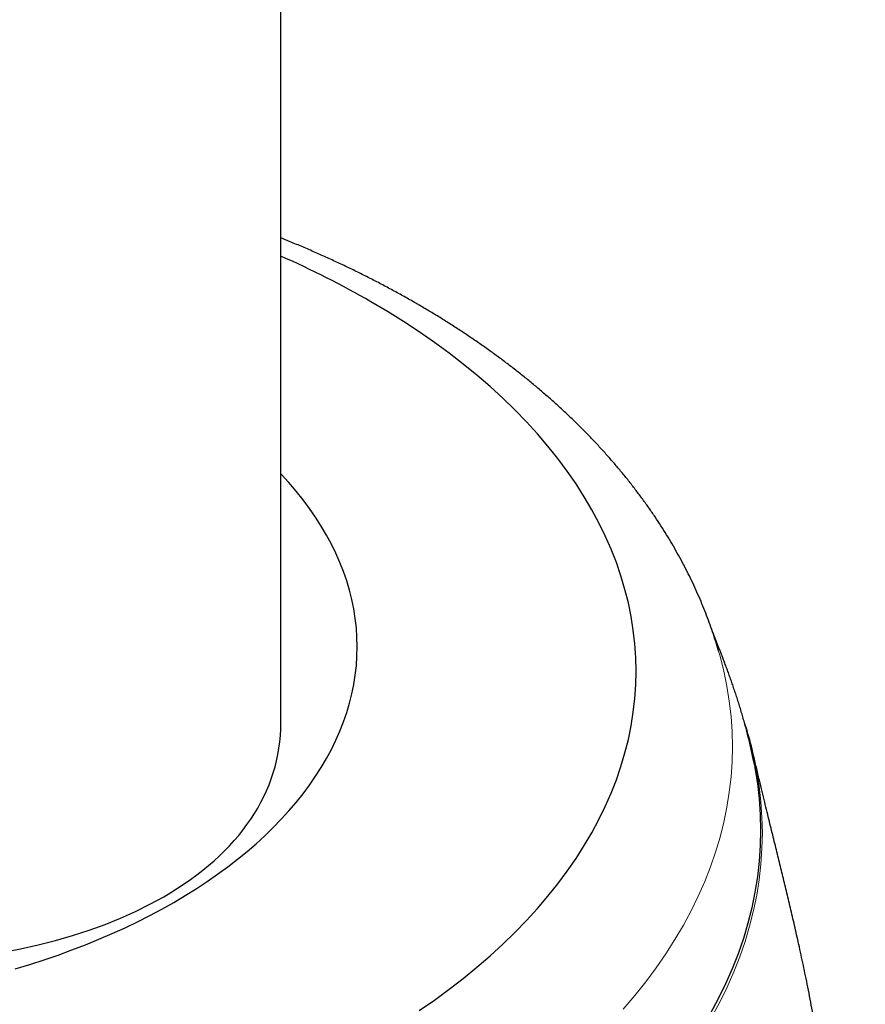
# Model space of a CAD drawing. Header units: millimetres. Extents: x 8 to 802, y 12 to 847.
# Tile 15 of 27: x 725 to 746, y 231 to 255. Entities that reach past the tile are written whole.
import ezdxf

# ---------------------------------------------------------------- set-up
doc = ezdxf.new("R2010")
doc.units = ezdxf.units.MM

msp = doc.modelspace()

# ---------------------------------------------------------------- linework, layer by layer
at = {"color": 7, "linetype": 'Continuous', "lineweight": 30}
msp.add_line((731.845, 237.731), (731.845, 295.706), dxfattribs=at)
at = {"color": 7, "linetype": 'Continuous', "lineweight": 30, "flags": 128}
for points in [[(735.233, 230.682), (735.604, 230.939), (735.964, 231.202), (736.311, 231.471), (736.646, 231.745), (736.968, 232.023), (737.278, 232.307), (737.575, 232.595), (737.859, 232.887), (738.129, 233.184), (738.386, 233.484), (738.629, 233.789), (738.858, 234.096), (739.073, 234.408), (739.274, 234.722), (739.46, 235.039), (739.633, 235.359), (739.79, 235.682), (739.933, 236.007), (740.061, 236.334), (740.174, 236.662), (740.273, 236.993), (740.356, 237.324), (740.424, 237.657), (740.477, 237.991), (740.515, 238.325), (740.538, 238.66), (740.546, 238.995), (740.538, 239.33), (740.515, 239.665), (740.477, 239.999), (740.424, 240.333), (740.356, 240.666), (740.273, 240.998), (740.174, 241.328), (740.061, 241.657), (739.933, 241.983), (739.79, 242.308), (739.633, 242.631), (739.46, 242.951), (739.274, 243.268), (739.073, 243.583), (738.858, 243.894), (738.629, 244.202), (738.386, 244.506), (738.129, 244.807), (737.859, 245.103), (737.575, 245.396), (737.278, 245.684), (736.968, 245.967), (736.646, 246.246), (736.311, 246.519), (735.964, 246.788), (735.604, 247.051), (735.233, 247.309), (734.85, 247.561), (734.456, 247.807), (734.051, 248.047), (734.051, 248.047)], [(725.337, 231.702), (725.692, 231.81), (726.043, 231.924), (726.388, 232.042), (726.728, 232.166), (727.061, 232.295), (727.389, 232.428), (727.711, 232.567), (728.027, 232.711), (728.336, 232.859), (728.638, 233.012), (728.932, 233.169), (729.22, 233.331), (729.5, 233.497), (729.773, 233.667), (730.038, 233.842), (730.295, 234.02), (730.543, 234.202), (730.784, 234.388), (731.016, 234.577), (731.239, 234.77), (731.453, 234.966), (731.658, 235.165), (731.855, 235.368), (732.042, 235.573), (732.219, 235.781), (732.387, 235.991), (732.546, 236.205), (732.695, 236.42), (732.834, 236.637), (732.963, 236.857), (733.082, 237.078), (733.191, 237.302), (733.29, 237.526), (733.379, 237.752), (733.457, 237.98), (733.525, 238.208), (733.583, 238.438), (733.63, 238.668), (733.667, 238.899), (733.693, 239.13), (733.709, 239.362), (733.714, 239.594), (733.709, 239.826), (733.693, 240.057), (733.667, 240.289), (733.63, 240.52), (733.583, 240.75), (733.525, 240.979), (733.457, 241.208), (733.379, 241.435), (733.29, 241.662), (733.191, 241.886), (733.082, 242.109), (732.963, 242.331), (732.834, 242.55), (732.695, 242.768), (732.546, 242.983), (732.387, 243.196), (732.219, 243.407), (732.042, 243.615), (731.855, 243.82), (731.847, 243.828)], [(743.441, 236.71), (743.457, 236.625), (743.517, 236.245), (743.561, 235.865), (743.587, 235.484), (743.595, 235.103), (743.587, 234.722), (743.561, 234.341), (743.517, 233.96), (743.457, 233.581), (743.379, 233.202), (743.285, 232.825), (743.173, 232.449), (743.044, 232.075), (742.898, 231.704), (742.736, 231.334), (742.556, 230.967), (742.361, 230.603)]]:
    msp.add_lwpolyline(points, dxfattribs=at)
at = {"color": 252, "linetype": 'Continuous', "lineweight": 0, "flags": 128}
for points in [[(740.23, 230.717), (740.514, 231.049), (740.783, 231.386), (741.036, 231.727), (741.274, 232.071), (741.497, 232.419), (741.703, 232.77), (741.894, 233.124), (742.068, 233.481), (742.226, 233.84), (742.368, 234.202), (742.493, 234.565), (742.602, 234.931), (742.694, 235.298), (742.769, 235.666), (742.828, 236.035), (742.87, 236.405), (742.895, 236.776), (742.904, 237.146), (742.895, 237.517), (742.87, 237.888), (742.828, 238.257), (742.769, 238.627), (742.694, 238.995), (742.602, 239.362), (742.567, 239.486)], [(743.528, 236.385), (743.559, 236.177), (743.602, 235.796), (743.628, 235.414), (743.637, 235.033), (743.628, 234.651), (743.602, 234.269), (743.559, 233.888), (743.498, 233.508), (743.421, 233.129), (743.326, 232.751), (743.214, 232.375), (743.085, 232), (742.939, 231.628), (742.776, 231.258), (742.596, 230.89), (742.4, 230.525)]]:
    msp.add_lwpolyline(points, dxfattribs=at)
at = {"color": 7, "linetype": 'Continuous', "lineweight": 30}
for centre, radius, start, end in [((722.529, 227.995), 23.127, 60.1183, 66.2459), ((734.759, 234.964), 8.884, 9.2021, 17.3697)]:
    msp.add_arc(centre, radius, start, end, dxfattribs=at)
for start_param, end_param in [(3.24973, 5.726876), (5.726876, 6.391322)]:
    msp.add_ellipse((718.371, 239.594), major_axis=(13.395, -2.667), ratio=0.545479, start_param=start_param, end_param=end_param, dxfattribs=at)
for points, knots in [([(742.566, 239.486), (742.554, 239.527), (742.52, 239.645), (742.458, 239.841), (742.38, 240.072), (742.296, 240.302), (742.206, 240.532), (742.111, 240.76), (742.011, 240.988), (741.905, 241.215), (741.794, 241.441), (741.677, 241.666), (741.554, 241.89), (741.427, 242.113), (741.294, 242.335), (741.155, 242.555), (741.011, 242.774), (740.862, 242.991), (740.707, 243.208), (740.547, 243.422), (740.382, 243.635), (740.211, 243.847), (740.035, 244.056), (739.854, 244.264), (739.668, 244.47), (739.477, 244.675), (739.281, 244.877), (739.079, 245.077), (738.873, 245.275), (738.662, 245.471), (738.446, 245.665), (738.226, 245.856), (738.001, 246.046), (737.771, 246.232), (737.537, 246.417), (737.298, 246.599), (737.055, 246.778), (736.808, 246.955), (736.556, 247.129), (736.301, 247.301), (736.041, 247.469), (735.778, 247.636), (735.51, 247.799), (735.301, 247.923), (735.132, 248.021), (734.963, 248.118), (734.728, 248.249), (734.446, 248.402), (734.161, 248.552), (733.872, 248.698), (733.58, 248.842), (733.285, 248.983), (732.986, 249.121), (732.685, 249.256), (732.38, 249.388), (732.1, 249.505), (731.921, 249.578), (731.845, 249.608)], [0, 0, 0, 0, 0.009286, 0.026953, 0.044668, 0.062433, 0.08025, 0.098123, 0.116054, 0.134044, 0.152094, 0.170206, 0.188382, 0.20662, 0.224923, 0.243289, 0.261719, 0.280212, 0.298766, 0.317381, 0.336055, 0.354786, 0.373573, 0.392412, 0.411302, 0.430241, 0.449225, 0.468251, 0.487317, 0.50642, 0.525558, 0.544726, 0.563922, 0.583144, 0.602389, 0.621653, 0.640936, 0.660233, 0.679542, 0.698862, 0.718191, 0.737526, 0.756866, 0.776209, 0.782262, 0.792625, 0.811973, 0.831315, 0.850656, 0.869993, 0.889325, 0.908653, 0.927974, 0.947289, 0.966597, 0.985898, 1, 1, 1, 1]), ([(743.441, 236.71), (743.432, 236.754), (743.414, 236.85), (743.382, 236.998), (743.348, 237.152), (743.312, 237.302), (743.275, 237.449), (743.238, 237.594), (743.199, 237.735), (743.16, 237.874), (743.12, 238.01), (743.079, 238.144), (743.038, 238.275), (742.996, 238.405), (742.954, 238.532), (742.911, 238.657), (742.869, 238.78), (742.826, 238.9), (742.783, 239.018), (742.741, 239.132), (742.7, 239.242), (742.66, 239.348), (742.621, 239.449), (742.584, 239.543), (742.55, 239.63), (742.518, 239.709), (742.491, 239.779), (742.467, 239.838), (742.447, 239.888), (742.429, 239.931), (742.418, 239.959), (742.413, 239.971), (742.412, 239.972)], [0, 0, 0, 0, 0.0465884, 0.1004822, 0.1523397, 0.202275, 0.2504055, 0.2968486, 0.3417195, 0.3851289, 0.4271814, 0.4679735, 0.5075917, 0.5461103, 0.5835891, 0.6200702, 0.6555745, 0.6900972, 0.723604, 0.7560262, 0.7872581, 0.8171578, 0.8455532, 0.8722571, 0.8970912, 0.9199169, 0.9406656, 0.9574859, 0.9726674, 0.9864025, 0.9989124, 1, 1, 1, 1]), ([(743.236, 237.621), (743.234, 237.625), (743.223, 237.663), (743.21, 237.701), (743.199, 237.734)], [0, 0, 0, 0, 0.113505, 1, 1, 1, 1]), ([(746.159, 218.796), (746.159, 218.798), (746.145, 219.044), (746.113, 219.542), (746.065, 220.262), (746.015, 220.932), (745.968, 221.523), (745.925, 222.045), (745.884, 222.514), (745.845, 222.942), (745.806, 223.351), (745.769, 223.745), (745.73, 224.136), (745.691, 224.53), (745.65, 224.929), (745.608, 225.329), (745.566, 225.718), (745.524, 226.099), (745.481, 226.47), (745.438, 226.834), (745.394, 227.19), (745.35, 227.539), (745.304, 227.882), (745.258, 228.218), (745.212, 228.549), (745.164, 228.875), (745.115, 229.196), (745.065, 229.512), (745.013, 229.824), (744.961, 230.132), (744.907, 230.437), (744.851, 230.739), (744.795, 231.036), (744.738, 231.323), (744.682, 231.595), (744.627, 231.857), (744.573, 232.111), (744.518, 232.36), (744.465, 232.595), (744.413, 232.821), (744.363, 233.039), (744.313, 233.251), (744.264, 233.458), (744.215, 233.662), (744.166, 233.864), (744.117, 234.064), (744.068, 234.265), (744.018, 234.467), (743.968, 234.672), (743.916, 234.881), (743.863, 235.095), (743.809, 235.317), (743.752, 235.549), (743.692, 235.793), (743.629, 236.055), (743.561, 236.339), (743.488, 236.645), (743.439, 236.857), (743.414, 236.966)], [0, 0, 0, 0, 0.00028, 0.039898, 0.080794, 0.117068, 0.148875, 0.177088, 0.202573, 0.225978, 0.247777, 0.270542, 0.291929, 0.313645, 0.336362, 0.358342, 0.379629, 0.400272, 0.420315, 0.439799, 0.458764, 0.477246, 0.495277, 0.512889, 0.530112, 0.546973, 0.563498, 0.579713, 0.59564, 0.611302, 0.62672, 0.641914, 0.656863, 0.671651, 0.685404, 0.698332, 0.711922, 0.724802, 0.737135, 0.749068, 0.760716, 0.772176, 0.783531, 0.794858, 0.806214, 0.817662, 0.829275, 0.841129, 0.853305, 0.865893, 0.878997, 0.892742, 0.907277, 0.922794, 0.939545, 0.957874, 0.978283, 1, 1, 1, 1])]:
    msp.add_open_spline(points, degree=3, knots=knots, dxfattribs=at)

doc.saveas('drawing.dxf')
